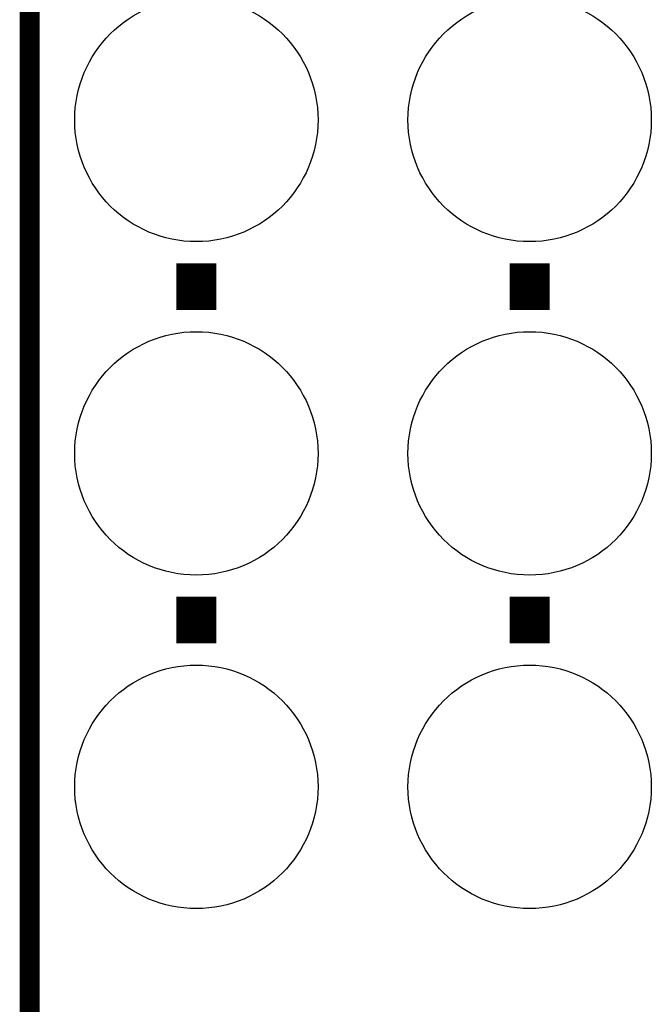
# Model space of a CAD drawing. Extents: x -1.3 to 24.2, y -3.9 to 53.4.
# Tile 23 of 54: x -1.3 to 3.5, y 23.9 to 31.4. Entities that reach past the tile are written whole.
import ezdxf

# ---------------------------------------------------------------- set-up
doc = ezdxf.new("R2010")
doc.units = 0
doc.layers.get('0').update_dxf_attribs({"linetype": 'CONTINUOUS'})
for name, color, linetype in [('SERVO_3_CLICK_V101_GKO', 14, 'CONTINUOUS'), ('SERVO_3_CLICK_V101_GTO', 12, 'CONTINUOUS'), ('SERVO_3_CLICK_V101_GTS', 13, 'CONTINUOUS')]:
    doc.layers.add(name, color=color, linetype=linetype)

# ---------------------------------------------------------------- blocks, each defined once
blk = doc.blocks.new('ROUND_21')
blk.add_circle((0, 0), 0.9271)

msp = doc.modelspace()

# ---------------------------------------------------------------- linework, layer by layer
at = {"layer": 'SERVO_3_CLICK_V101_GKO', "const_width": 0.1524}
msp.add_lwpolyline([(-1.27, -3.81), (-1.27, 51.054)], dxfattribs=at)
at = {"layer": 'SERVO_3_CLICK_V101_GTO', "const_width": 0.3048}
for points in [[(0, 29.1592), (0, 29.5148)], [(2.54, 29.1592), (2.54, 29.5148)], [(0, 26.6192), (0, 26.9748)], [(2.54, 26.6192), (2.54, 26.9748)]]:
    msp.add_lwpolyline(points, dxfattribs=at)

# ---------------------------------------------------------------- block references
at = {"layer": 'SERVO_3_CLICK_V101_GTS'}
for p in [(0, 30.607), (2.54, 30.607), (0, 28.067), (2.54, 28.067), (0, 25.527), (2.54, 25.527)]:
    msp.add_blockref('ROUND_21', p, dxfattribs=at)

doc.saveas('drawing.dxf')
